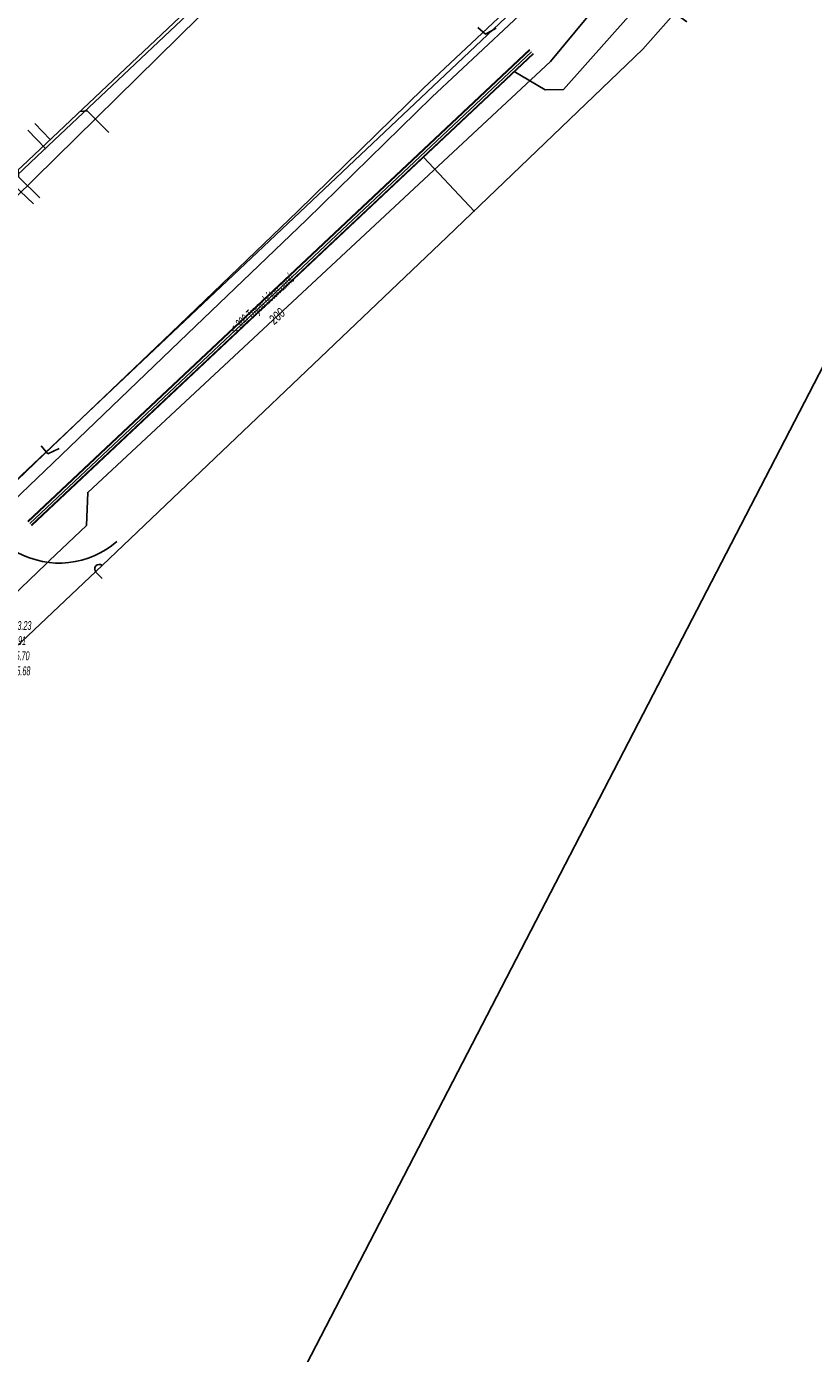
# Model space of a CAD drawing. Header units: metres. Extents: x 2695563 to 2696938, y 1260544 to 1262032.
# Tile 218 of 256: x 2696564 to 2696609, y 1261424 to 1261499. Entities that reach past the tile are written whole.
import ezdxf

# ---------------------------------------------------------------- set-up
doc = ezdxf.new("R2010")
doc.units = ezdxf.units.M
doc.header["$LTSCALE"] = 100
doc.linetypes.add('AUSGEZOGEN', pattern=[0])
for name, color, linetype in [('Eau portable_Cadastre des conduites_Conduite', 171, 'AUSGEZOGEN'), ('Eau potable_Cadastre des conduites_Conduite_Texte', 171, 'AUSGEZOGEN'), ('EU_Cadastre des conduites', 24, 'AUSGEZOGEN'), ('EU_Cadastre des conduites – Texte', 7, 'AUSGEZOGEN'), ('EU_Cadastre des conduites_Regard normalisé – Texte', 24, 'AUSGEZOGEN'), ('Réseau électrique_Cadastre des conduite_Bord du tracé', 1, 'AUSGEZOGEN'), ('Réseau électrique_Cadastre des conduite_Tronçon de tracé', 1, 'AUSGEZOGEN'), ('TV_Cadastre des conduites_CONDUITE', 92, 'AUSGEZOGEN'), ('Télécommunications_SW_Cadastre des conduites_Bord du tracé', 94, 'AUSGEZOGEN')]:
    doc.layers.add(name, color=color, linetype=linetype)
doc.styles.add('ARIAL', font='arial.ttf')

# ---------------------------------------------------------------- blocks, each defined once
blk = doc.blocks.new('COMPLEXOBJECT_1649')
at = {"layer": 'Réseau électrique_Cadastre des conduite_Bord du tracé', "color": 1, "linetype": 'AUSGEZOGEN', "transparency": 33554687}
for points in [[(6600.086, 11510.123), (6593.025, 11502.797), (6585.739, 11495.944), (6578.591, 11488.946), (6571.375, 11482.021), (6564.156, 11475.096), (6557.923, 11469.129)], [(6558.306, 11468.526), (6564.64, 11474.59), (6571.86, 11481.516), (6579.079, 11488.443), (6586.224, 11495.439), (6593.517, 11502.299), (6600.59, 11509.638), (6600.086, 11510.123)], [(6551.756, 11466.761), (6550.029, 11467.011), (6549.996, 11466.308), (6551.836, 11466.042)]]:
    blk.add_lwpolyline(points, dxfattribs=at)
for centre, radius, start, end in [((6552.475, 11474.103), 7.377, 264.40749, 317.60402), ((6552.588, 11473.752), 7.747, 264.43088, 317.57529)]:
    blk.add_arc(centre, radius, start, end, dxfattribs=at)
blk = doc.blocks.new('COMPLEXOBJECT_2006')
at = {"layer": 'Réseau électrique_Cadastre des conduite_Tronçon de tracé', "color": 1, "linetype": 'AUSGEZOGEN', "transparency": 33554687}
for p, q in [((6600.737, 11499.728), (6600.051, 11500.221)), ((6567.094, 11468.381), (6567.445, 11468.019))]:
    blk.add_line(p, q, dxfattribs=at)
blk.add_lwpolyline([(6600.415, 11500.64), (6598.231, 11498.179), (6587.088, 11487.475), (6567.443, 11468.767)], dxfattribs=at)
for centre, radius, start, end in [((6600.173, 11500.483), 0.289, 33.02198, 245.01404), ((6567.285, 11468.559), 0.261, 52.75075, 223.01294)]:
    blk.add_arc(centre, radius, start, end, dxfattribs=at)

msp = doc.modelspace()

# ---------------------------------------------------------------- hatches: boundary and pattern name
at = {"layer": 'Réseau électrique_Cadastre des conduite_Bord du tracé', "lineweight": 18, "transparency": 33554687}
h = msp.add_hatch(dxfattribs=at)
h.set_pattern_fill('MUSTER', color=1, scale=6075, style=0, pattern_type=2)
h.set_pattern_definition([(0, (2708005, 1273150), (6075, 6075), [6075, -6075]), (90, (2708005, 1273150), (-6075, 6075), [6075, -6075])])
h.paths.add_polyline_path([(2696601.056, 1261509.933), (2696593.995, 1261502.607), (2696586.709, 1261495.754), (2696579.561, 1261488.756), (2696572.345, 1261481.831), (2696565.126, 1261474.906), (2696558.893, 1261468.939), (2696558.742, 1261468.778), (2696558.585, 1261468.622), (2696558.425, 1261468.47), (2696558.259, 1261468.324), (2696558.09, 1261468.182), (2696557.916, 1261468.045), (2696557.739, 1261467.914), (2696557.557, 1261467.788), (2696557.372, 1261467.668), (2696557.183, 1261467.553), (2696556.991, 1261467.444), (2696556.795, 1261467.341), (2696556.597, 1261467.243), (2696556.396, 1261467.152), (2696556.192, 1261467.067), (2696555.986, 1261466.987), (2696555.777, 1261466.914), (2696555.567, 1261466.848), (2696555.354, 1261466.787), (2696555.14, 1261466.733), (2696554.924, 1261466.686), (2696554.707, 1261466.645), (2696554.489, 1261466.61), (2696554.27, 1261466.582), (2696554.05, 1261466.561), (2696553.829, 1261466.546), (2696553.609, 1261466.538), (2696553.388, 1261466.536), (2696553.167, 1261466.541), (2696552.946, 1261466.553), (2696552.726, 1261466.571), (2696550.999, 1261466.821), (2696550.966, 1261466.118), (2696552.806, 1261465.852), (2696553.037, 1261465.833), (2696553.268, 1261465.821), (2696553.5, 1261465.816), (2696553.732, 1261465.817), (2696553.964, 1261465.826), (2696554.195, 1261465.842), (2696554.425, 1261465.864), (2696554.655, 1261465.894), (2696554.884, 1261465.93), (2696555.112, 1261465.973), (2696555.338, 1261466.023), (2696555.563, 1261466.079), (2696555.786, 1261466.143), (2696556.007, 1261466.213), (2696556.226, 1261466.289), (2696556.442, 1261466.372), (2696556.656, 1261466.462), (2696556.867, 1261466.558), (2696557.075, 1261466.66), (2696557.28, 1261466.768), (2696557.482, 1261466.883), (2696557.68, 1261467.003), (2696557.874, 1261467.129), (2696558.064, 1261467.261), (2696558.251, 1261467.399), (2696558.433, 1261467.542), (2696558.611, 1261467.691), (2696558.785, 1261467.844), (2696558.953, 1261468.003), (2696559.117, 1261468.167), (2696559.276, 1261468.336), (2696565.61, 1261474.4), (2696572.83, 1261481.326), (2696580.049, 1261488.253), (2696587.194, 1261495.249), (2696594.487, 1261502.109), (2696601.56, 1261509.448)], flags=0)

# ---------------------------------------------------------------- linework, layer by layer
at = {"layer": 'Eau portable_Cadastre des conduites_Conduite', "color": 7, "linetype": 'AUSGEZOGEN', "transparency": 33554687}
for points in [[(2696565.428, 1261468.856), (2696567.521, 1261470.854), (2696567.595, 1261472.739), (2696593.94, 1261497.287), (2696612.773, 1261520.017), (2696618.89, 1261529.06), (2696626.457, 1261540.252), (2696630.33, 1261542.769), (2696635.244, 1261552.388), (2696637.967, 1261557.727), (2696638.567, 1261558.903)], [(2696563.026, 1261466.554), (2696563.315, 1261466.83), (2696563.805, 1261467.299), (2696565.212, 1261468.648), (2696565.428, 1261468.856)]]:
    msp.add_lwpolyline(points, dxfattribs=at)
at = {"layer": 'EU_Cadastre des conduites', "linetype": 'AUSGEZOGEN', "transparency": 33554687}
for p, q in [((2696592.743, 1261497.96), (2696564.181, 1261471.09)), ((2696592.756, 1261497.945), (2696564.194, 1261471.075)), ((2696592.77, 1261497.931), (2696564.208, 1261471.061)), ((2696592.948, 1261497.741), (2696564.386, 1261470.871)), ((2696592.962, 1261497.727), (2696564.4, 1261470.857)), ((2696592.975, 1261497.712), (2696564.413, 1261470.842))]:
    msp.add_line(p, q, dxfattribs=at)
at = {"layer": 'EU_Cadastre des conduites', "color": 255, "transparency": 33554687}
msp.add_line((2696592.859, 1261497.836), (2696564.297, 1261470.966), dxfattribs=at)
at = {"layer": 'EU_Cadastre des conduites', "color": 24, "linetype": 'AUSGEZOGEN', "transparency": 33554687}
for p, q in [((2696564.583, 1261493.755), (2696565.46, 1261492.836)), ((2696564.706, 1261491.87), (2696562.036, 1261489.344)), ((2696589.615, 1261488.746), (2696586.705, 1261491.833))]:
    msp.add_line(p, q, dxfattribs=at)
for points in [[(2696590.624, 1261517.236), (2696576.302, 1261503.09), (2696563.859, 1261491.322)], [(2696612.412, 1261515.619), (2696594.678, 1261495.688), (2696593.635, 1261495.67), (2696591.877, 1261496.702)], [(2696586.65, 1261513.008), (2696577.543, 1261504.008), (2696564.706, 1261491.87)], [(2696568.798, 1261493.243), (2696567.566, 1261494.467), (2696567.142, 1261494.426)], [(2696564.183, 1261493.37), (2696565.192, 1261492.329), (2696565.16, 1261492.299)], [(2696564.863, 1261489.52), (2696563.649, 1261490.713), (2696563.629, 1261491.104), (2696563.859, 1261491.322)], [(2696564.504, 1261489.18), (2696563.364, 1261490.264), (2696563.037, 1261490.292)]]:
    msp.add_lwpolyline(points, dxfattribs=at)
at = {"layer": 'Réseau électrique_Cadastre des conduite_Tronçon de tracé', "color": 1, "linetype": 'AUSGEZOGEN', "transparency": 33554687}
for p, q in [((2696590.243, 1261498.843), (2696589.809, 1261499.223)), ((2696590.855, 1261499.173), (2696590.243, 1261498.843)), ((2696565.335, 1261474.93), (2696564.944, 1261475.387)), ((2696565.968, 1261475.229), (2696565.335, 1261474.93)), ((2696556.511, 1261457.308), (2696568.413, 1261468.577))]:
    msp.add_line(p, q, dxfattribs=at)
at = {"layer": 'TV_Cadastre des conduites_CONDUITE', "color": 92, "linetype": 'AUSGEZOGEN', "transparency": 33554687}
for points in [[(2696677.045, 1261629.232), (2696658.101, 1261573.975), (2696530.873, 1261328), (2696408.491, 1261090.508), (2696318.826, 1260920.87), (2696318.826, 1260899.059), (2696246.124, 1260788.795)], [(2696602.452, 1261512.291), (2696603.259, 1261511.515), (2696595.286, 1261503.54), (2696594.154, 1261502.413), (2696560.346, 1261470.457), (2696548.394, 1261469.901)]]:
    msp.add_lwpolyline(points, dxfattribs=at)
at = {"layer": 'Télécommunications_SW_Cadastre des conduites_Bord du tracé', "color": 94, "linetype": 'AUSGEZOGEN', "transparency": 33554687}
msp.add_line((2696573.917, 1261499.807), (2696563.422, 1261489.477), dxfattribs=at)
msp.add_arc((2696565.977, 1261473.708), 4.998, 241.41005, 311.04197, dxfattribs=at)

# ---------------------------------------------------------------- block references
at = {"layer": 'Réseau électrique_Cadastre des conduite_Bord du tracé', "color": 1, "linetype": 'AUSGEZOGEN', "lineweight": -3, "transparency": 33554687}
msp.add_blockref('COMPLEXOBJECT_1649', (2690000.97, 1249999.81), dxfattribs=at)
at = {"layer": 'Réseau électrique_Cadastre des conduite_Tronçon de tracé', "color": 1, "linetype": 'AUSGEZOGEN', "lineweight": -3, "transparency": 33554687}
msp.add_blockref('COMPLEXOBJECT_2006', (2690000.97, 1249999.81), dxfattribs=at)

# ---------------------------------------------------------------- texts
at = {"layer": 'Eau potable_Cadastre des conduites_Conduite_Texte', "color": 7, "transparency": 33554687, "insert": (2696578.373, 1261482.774), "char_height": 0.55426, "width": 1.10633, "attachment_point": 5, "rotation": 42.9777, "style": 'ARIAL'}
msp.add_mtext('\\A1;{\\fArial|i1|b0;\\H0.554263;\\W0.700000;\\C7;200}\\P', dxfattribs=at)
at = {"layer": 'EU_Cadastre des conduites – Texte', "color": 24, "transparency": 33554687, "insert": (2696577.566, 1261483.426), "char_height": 0.55705, "width": 6, "attachment_point": 5, "rotation": 42.4053, "style": 'ARIAL'}
msp.add_mtext('\\A1;{\\fArial|b0|i1|c0|p34;\\W0.7;< \\W0.49;300 Tuyau béton armé}', dxfattribs=at)
at = {"layer": 'EU_Cadastre des conduites_Regard normalisé – Texte', "color": 24, "transparency": 33554687, "insert": (2696561.943, 1261466.272), "char_height": 0.50641, "width": 2.83451, "attachment_point": 1, "line_spacing_factor": 1.024096, "style": 'ARIAL'}
msp.add_mtext('\\A1;{\\fArial|b0|i1|c0|p34;\\W0.69446;M5149}\\P{\\fArial|b0|i1|c0|p34;\\H0.99721x;\\W0.69446;prof. = \\W0.48612; 3.23}\\P{\\fArial|b0|i1|c0|p34;\\H0.99721x;\\W0.69446;C =\\W0.48612; 438.91}\\P{\\fArial|b0|i1|c0|p34;\\H0.99721x;\\W0.69446;E1 \\W0.48612;= 435.70}\\P{\\fArial|b0|i1|c0|p34;\\H0.99721x;\\W0.69446;S1 =\\W0.48612; 435.68}', dxfattribs=at)

doc.saveas('drawing.dxf')
